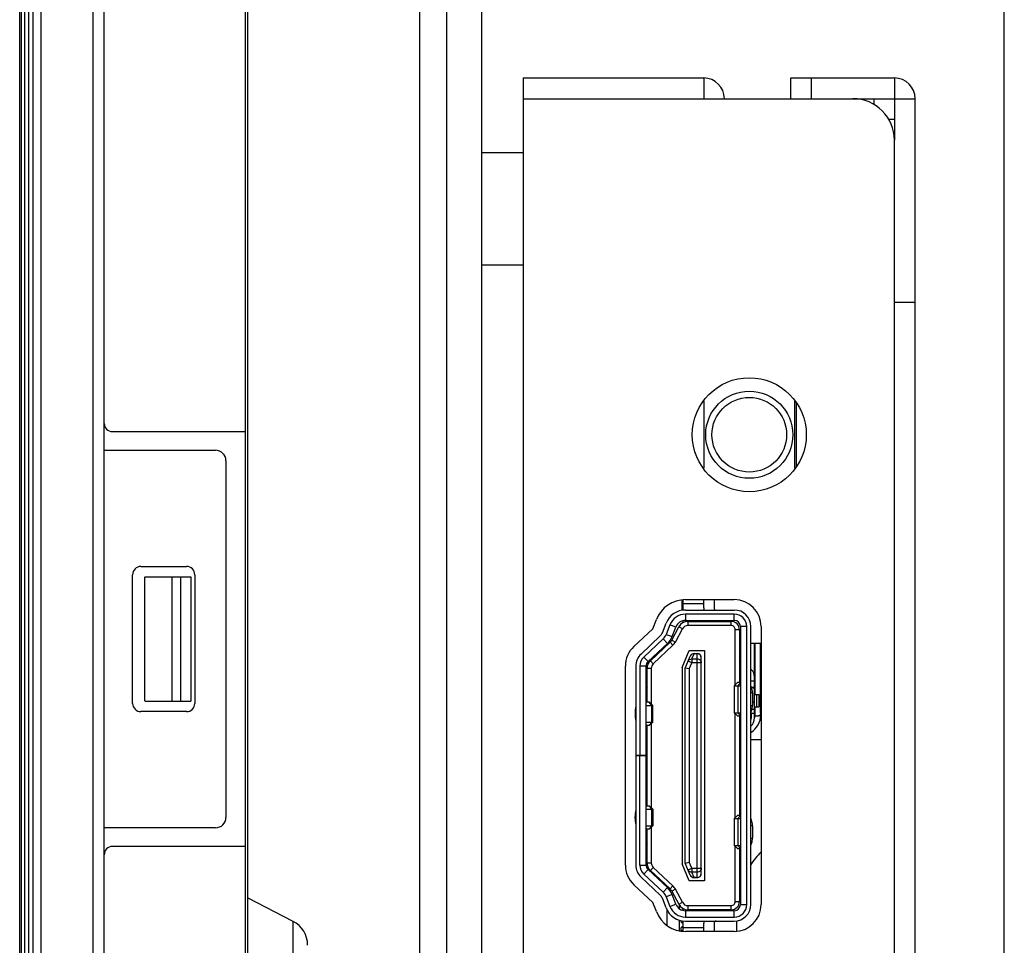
# Model space of a CAD drawing. Header units: millimetres. Extents: x 0 to 1852, y 0 to 1359.
# Tile 27 of 54: x 903 to 951, y 618 to 663. Entities that reach past the tile are written whole.
import ezdxf

# ---------------------------------------------------------------- set-up
doc = ezdxf.new("R2010")
doc.units = ezdxf.units.MM
doc.header["$LTSCALE"] = 65.395
doc.layers.get('0').update_dxf_attribs({"linetype": 'CONTINUOUS'})
for name, color, linetype in [('02___PRT_ALL_AXES', 7, 'CONTINUOUS'), ('5_ALL_CURVES', 7, 'CONTINUOUS'), ('7_ALL_FEATURES', 7, 'CONTINUOUS'), ('FEATURE', 7, 'CONTINUOUS')]:
    doc.layers.add(name, color=color, linetype=linetype)
doc.styles.get("Standard").update_dxf_attribs({"font": 'txt', "width": 0.8})
doc.dimstyles.new('DIMSTYLE_1', dxfattribs={"dimtxt": 2.5, "dimasz": 1.5, "dimexe": 1.5, "dimexo": 2, "dimtad": 1, "dimdsep": 46, "dimtxsty": 'Standard', "dimblk": '_FILLED', "dimblk1": '_FILLED', "dimblk2": '_FILLED', "dimcen": 0.09, "dimadec": 0, "dimazin": 0, "dimtp": 0.01, "dimtm": 0.01, "dimtfac": 1, "dimtofl": 0, "dimtmove": 0, "dimatfit": 3, "dimldrblk": '_FILLED', "dimfxl": 0, "dimtolj": 1, "dimarcsym": 0})

# ---------------------------------------------------------------- blocks, each defined once
blk = doc.blocks.new('_FILLED')
at = {"color": 0, "linetype": 'ByBlock'}
blk.add_solid([(0, 0), (-1, 0.267), (-1, -0.267)], dxfattribs=at)
blk = doc.blocks.new('*D3')
at = {"color": 2, "linetype": 'Continuous'}
for p, q in [((903.576, 748.893), (903.576, 756.912)), ((950.984, 566.893), (950.984, 756.912)), ((903.576, 755.412), (927.28, 755.412)), ((950.984, 755.412), (927.28, 755.412))]:
    blk.add_line(p, q, dxfattribs=at)
at = {"color": 2, "linetype": 'Continuous', "xscale": 1.5, "yscale": 1.5, "zscale": 1.5, "rotation": 180}
blk.add_blockref('_FILLED', (903.576, 755.412), dxfattribs=at)
at = {"color": 2, "linetype": 'Continuous', "xscale": 1.5, "yscale": 1.5, "zscale": 1.5}
blk.add_blockref('_FILLED', (950.984, 755.412), dxfattribs=at)
at = {"color": 2, "linetype": 'Continuous', "insert": (927.28, 758.537), "char_height": 2.5, "width": 10, "attachment_point": 2, "line_spacing_factor": 0.9}
blk.add_mtext('47.41', dxfattribs=at)

msp = doc.modelspace()

# ---------------------------------------------------------------- linework, layer by layer
at = {"color": 7, "linetype": 'Continuous'}
for p, q in [((903.496, 429.543), (903.496, 748.443)), ((904.131, 748.443), (904.131, 605.633)), ((907.572, 605.433), (907.572, 748.443)), ((903.931, 605.633), (903.931, 748.243)), ((903.726, 746.743), (903.726, 433.523)), ((904.531, 605.633), (904.531, 744.443)), ((907.031, 699.143), (907.031, 606.643)), ((914.383, 611.133), (914.383, 699.143)), ((914.484, 699.143), (914.484, 595.233)), ((936.484, 644.705), (936.484, 641.481)), ((940.884, 641.481), (940.884, 644.705)), ((940.944, 644.611), (940.944, 641.575)), ((907.972, 643.243), (914.383, 643.243)), ((907.572, 642.343), (912.942, 642.343)), ((913.442, 641.843), (913.442, 624.643)), ((908.942, 630.143), (908.942, 636.343)), ((909.342, 636.743), (911.542, 636.743)), ((911.942, 636.343), (911.942, 630.143)), ((909.53, 630.243), (909.536, 636.243)), ((909.542, 636.243), (911.742, 636.243)), ((910.852, 630.243), (910.852, 636.243)), ((911.249, 636.243), (911.249, 630.243)), ((911.742, 636.243), (911.742, 630.243)), ((935.434, 635.117), (935.434, 634.626)), ((935.484, 635.125), (935.484, 634.631)), ((936.484, 634.943), (935.484, 634.943)), ((936.484, 634.743), (936.484, 635.143)), ((936.984, 635.143), (936.984, 634.743)), ((935.605, 634.643), (937.959, 634.643)), ((935.605, 634.443), (935.605, 634.143)), ((937.959, 634.443), (935.605, 634.443)), ((936.484, 634.643), (936.484, 634.668)), ((937.959, 634.143), (937.959, 634.443)), ((934.493, 633.54), (934.673, 634.005)), ((935.484, 634.143), (935.484, 634.03)), ((935.605, 634.143), (937.959, 634.143)), ((935.722, 634.093), (935.722, 633.893)), ((935.722, 634.093), (937.809, 634.093)), ((936.484, 634.143), (936.484, 634.093)), ((936.584, 634.143), (936.584, 634.093)), ((937.559, 634.143), (937.559, 634.093)), ((937.759, 634.093), (937.759, 634.143)), ((937.809, 633.893), (937.809, 634.093)), ((934.859, 633.932), (934.679, 633.468)), ((935.139, 633.824), (934.859, 633.932)), ((934.943, 633.192), (935.28, 633.828)), ((934.959, 633.36), (935.139, 633.824)), ((935.119, 633.098), (935.457, 633.734)), ((935.457, 633.734), (935.28, 633.828)), ((937.809, 633.893), (935.722, 633.893)), ((938.009, 631.043), (938.009, 633.693)), ((938.209, 633.693), (938.009, 633.693)), ((938.209, 633.693), (938.209, 631.143)), ((938.259, 633.843), (938.259, 620.443)), ((938.559, 633.843), (938.259, 633.843)), ((938.559, 620.443), (938.559, 633.843)), ((938.759, 620.443), (938.759, 633.843)), ((933.462, 632.522), (934.393, 633.393)), ((934.53, 633.247), (933.599, 632.376)), ((933.804, 632.157), (934.735, 633.028)), ((933.912, 632.196), (934.863, 633.088)), ((934.735, 633.028), (934.53, 633.247)), ((934.679, 633.468), (934.959, 633.36)), ((935, 632.942), (934.863, 633.088)), ((934.943, 633.192), (935.119, 633.098)), ((938.759, 633.053), (939.259, 633.053)), ((938.934, 629.443), (938.934, 633.053)), ((938.945, 633.053), (938.945, 630.568)), ((939.229, 629.693), (939.229, 633.053)), ((934.049, 632.05), (935, 632.942)), ((935.441, 631.874), (935.792, 632.693)), ((935.792, 632.693), (936.521, 632.693)), ((936.023, 632.543), (936.023, 632.535)), ((936.023, 632.543), (936.171, 632.543)), ((936.171, 621.743), (936.171, 632.543)), ((936.521, 632.693), (936.521, 621.593)), ((933.599, 632.376), (933.804, 632.157)), ((933.912, 632.196), (934.049, 632.05)), ((935.591, 631.843), (935.839, 632.422)), ((935.917, 632.094), (935.733, 632.173)), ((935.791, 631.802), (935.917, 632.094)), ((935.917, 632.286), (936.023, 632.535)), ((935.917, 632.286), (935.917, 632.094)), ((935.917, 632.286), (936.171, 632.286)), ((936.371, 632.094), (935.917, 632.094)), ((936.171, 632.535), (936.023, 632.535)), ((936.371, 621.943), (936.371, 632.343)), ((938.259, 632.443), (938.209, 632.443)), ((938.209, 632.243), (938.259, 632.243)), ((938.209, 632.146), (938.224, 632.176)), ((938.224, 632.176), (938.238, 632.243)), ((933.209, 631.938), (933.209, 622.348)), ((933.409, 631.938), (933.409, 627.643)), ((933.709, 631.938), (933.409, 631.938)), ((933.709, 622.348), (933.709, 631.938)), ((933.754, 630.193), (933.754, 631.831)), ((933.954, 631.831), (933.754, 631.831)), ((933.954, 631.831), (933.954, 630.118)), ((935.441, 631.874), (935.441, 622.412)), ((935.591, 622.443), (935.591, 631.843)), ((935.791, 631.802), (935.591, 631.843)), ((935.791, 631.802), (935.791, 622.484)), ((938.241, 631.86), (938.209, 631.86)), ((938.209, 631.69), (938.241, 631.71)), ((938.241, 631.71), (938.241, 631.86)), ((938.759, 631.795), (938.787, 631.767)), ((933.749, 631.323), (933.709, 631.3)), ((933.749, 631.323), (933.754, 631.315)), ((938.109, 631.143), (937.959, 630.993)), ((938.255, 631.143), (938.109, 631.143)), ((938.255, 631.143), (938.139, 630.993)), ((938.241, 631.293), (938.209, 631.293)), ((938.209, 631.193), (938.241, 631.193)), ((938.241, 631.193), (938.241, 631.293)), ((938.759, 631.237), (938.934, 631.237)), ((933.709, 630.993), (933.754, 630.915)), ((937.959, 630.993), (937.959, 629.693)), ((937.959, 630.993), (938.259, 630.993)), ((938.139, 630.993), (938.139, 629.693)), ((938.842, 630.643), (938.759, 630.643)), ((938.934, 630.909), (938.792, 630.909)), ((938.794, 630.905), (938.934, 630.905)), ((938.796, 630.902), (938.934, 630.902)), ((938.868, 630.893), (938.8, 630.893)), ((938.842, 630.643), (938.842, 630.043)), ((909.542, 630.243), (911.742, 630.243)), ((933.754, 630.315), (933.709, 630.393)), ((933.879, 630.193), (933.709, 630.193)), ((933.99, 630.043), (933.849, 630.193)), ((933.879, 630.193), (934.029, 630.043)), ((938.842, 630.203), (938.877, 630.203)), ((938.934, 630.191), (938.842, 630.191)), ((938.934, 630.568), (939.149, 630.568)), ((939.034, 630.568), (939.034, 629.968)), ((939.149, 630.568), (939.149, 629.968)), ((911.542, 629.743), (909.342, 629.743)), ((933.179, 629.693), (933.179, 629.593)), ((933.209, 629.693), (933.179, 629.693)), ((933.709, 630.043), (934.029, 630.043)), ((933.99, 629.243), (933.99, 630.043)), ((934.029, 629.243), (934.029, 630.043)), ((937.959, 629.693), (938.259, 629.693)), ((938.109, 629.543), (937.959, 629.693)), ((938.139, 629.693), (938.255, 629.543)), ((938.759, 630.043), (938.842, 630.043)), ((938.817, 629.859), (938.934, 629.859)), ((938.934, 629.968), (939.149, 629.968)), ((938.945, 629.968), (938.945, 629.543)), ((933.179, 629.593), (933.209, 629.593)), ((933.709, 629.243), (934.029, 629.243)), ((933.849, 629.093), (933.99, 629.243)), ((933.879, 629.093), (934.029, 629.243)), ((938.009, 624.643), (938.009, 629.643)), ((938.109, 629.543), (938.255, 629.543)), ((938.209, 629.543), (938.209, 624.743)), ((938.209, 629.243), (938.259, 629.243)), ((938.759, 629.443), (938.784, 629.443)), ((938.784, 629.443), (938.784, 629.659)), ((938.934, 629.659), (938.784, 629.659)), ((938.945, 629.543), (939.135, 629.543)), ((933.709, 629.093), (933.879, 629.093)), ((933.754, 625.193), (933.754, 629.093)), ((933.954, 629.168), (933.954, 625.118)), ((938.259, 629.193), (938.209, 629.193)), ((938.259, 629.043), (938.209, 629.043)), ((938.259, 628.893), (938.209, 628.893)), ((938.259, 628.882), (938.209, 628.882)), ((933.209, 627.643), (933.709, 627.643)), ((933.709, 627.613), (933.209, 627.613)), ((933.229, 627.643), (933.229, 627.613)), ((933.409, 622.348), (933.409, 627.613)), ((933.879, 625.193), (933.709, 625.193)), ((933.709, 625.043), (934.029, 625.043)), ((933.99, 625.043), (933.849, 625.193)), ((933.879, 625.193), (934.029, 625.043)), ((933.99, 624.243), (933.99, 625.043)), ((934.029, 625.043), (934.029, 624.243)), ((933.179, 624.593), (933.179, 624.693)), ((933.209, 624.693), (933.179, 624.693)), ((933.179, 624.593), (933.209, 624.593)), ((938.109, 624.743), (937.959, 624.593)), ((937.959, 624.593), (937.959, 623.293)), ((937.959, 624.593), (938.259, 624.593)), ((938.255, 624.743), (938.109, 624.743)), ((938.255, 624.743), (938.139, 624.593)), ((938.139, 624.593), (938.139, 623.293)), ((912.942, 624.143), (907.572, 624.143)), ((933.709, 624.243), (934.029, 624.243)), ((933.709, 624.093), (933.879, 624.093)), ((933.754, 622.455), (933.754, 624.093)), ((933.849, 624.093), (933.99, 624.243)), ((933.879, 624.093), (934.029, 624.243)), ((933.954, 624.168), (933.954, 622.455)), ((938.842, 624.243), (938.759, 624.243)), ((938.842, 624.243), (938.842, 623.643)), ((933.709, 623.893), (933.754, 623.971)), ((938.759, 623.643), (938.842, 623.643)), ((914.383, 623.243), (907.972, 623.243)), ((933.754, 623.371), (933.709, 623.293)), ((938.109, 623.143), (937.959, 623.293)), ((937.959, 623.293), (938.259, 623.293)), ((938.009, 620.593), (938.009, 623.243)), ((938.109, 623.143), (938.255, 623.143)), ((938.139, 623.293), (938.255, 623.143)), ((938.209, 623.143), (938.209, 620.593)), ((933.709, 622.986), (933.749, 622.963)), ((933.754, 622.971), (933.749, 622.963)), ((933.409, 622.348), (933.709, 622.348)), ((933.804, 622.129), (933.599, 621.91)), ((933.754, 622.455), (933.954, 622.455)), ((934.735, 621.258), (933.804, 622.129)), ((934.049, 622.236), (933.912, 622.09)), ((935, 621.344), (934.049, 622.236)), ((935.792, 621.593), (935.441, 622.412)), ((935.591, 622.443), (935.791, 622.484)), ((935.839, 621.864), (935.591, 622.443)), ((935.733, 622.113), (935.917, 622.192)), ((935.917, 622.192), (935.791, 622.484)), ((935.917, 622.192), (935.917, 622)), ((935.917, 622.192), (936.371, 622.192)), ((934.393, 620.893), (933.462, 621.764)), ((933.599, 621.91), (934.53, 621.039)), ((934.863, 621.198), (933.912, 622.09)), ((936.023, 621.751), (935.917, 622)), ((936.171, 622), (935.917, 622)), ((936.023, 621.751), (936.023, 621.743)), ((936.023, 621.751), (936.171, 621.751)), ((936.171, 621.743), (936.023, 621.743)), ((938.209, 622.043), (938.259, 622.043)), ((938.259, 621.843), (938.209, 621.843)), ((934.53, 621.039), (934.735, 621.258)), ((934.714, 621.338), (934.714, 621.278)), ((934.863, 621.198), (935, 621.344)), ((935.119, 621.188), (934.943, 621.094)), ((935.457, 620.552), (935.119, 621.188)), ((936.521, 621.593), (935.792, 621.593)), ((916.681, 619.633), (914.484, 620.77)), ((934.673, 620.282), (934.493, 620.746)), ((934.959, 620.926), (934.679, 620.818)), ((934.679, 620.818), (934.859, 620.354)), ((934.943, 621.094), (935.28, 620.458)), ((935.139, 620.462), (934.959, 620.926)), ((934.714, 620.2), (934.714, 619.446)), ((934.859, 620.354), (935.139, 620.462)), ((935.28, 620.458), (935.457, 620.552)), ((935.304, 620.426), (935.304, 620.248)), ((935.454, 620.203), (935.454, 620.17)), ((935.484, 620.256), (935.484, 620.143)), ((935.722, 620.393), (935.722, 620.193)), ((935.722, 620.393), (937.809, 620.393)), ((937.809, 620.193), (937.809, 620.393)), ((938.009, 620.593), (938.209, 620.593)), ((938.259, 620.443), (938.559, 620.443)), ((935.605, 620.143), (935.605, 619.843)), ((937.959, 620.143), (935.605, 620.143)), ((935.605, 619.843), (937.959, 619.843)), ((937.809, 620.193), (935.722, 620.193)), ((936.484, 620.193), (936.484, 620.143)), ((937.559, 620.143), (937.559, 620.193)), ((937.759, 620.193), (937.759, 620.143)), ((937.959, 619.843), (937.959, 620.143)), ((916.681, 610.633), (916.681, 619.633)), ((935.304, 619.695), (935.304, 619.189)), ((935.393, 619.588), (935.393, 619.667)), ((935.393, 619.588), (935.484, 619.588)), ((935.393, 619.188), (935.393, 619.338)), ((935.404, 619.588), (935.404, 619.664)), ((935.404, 619.188), (935.404, 619.338)), ((935.484, 619.338), (935.404, 619.338)), ((935.454, 619.588), (935.454, 619.523)), ((935.454, 619.403), (935.454, 619.338)), ((935.484, 619.643), (935.484, 619.161)), ((935.484, 619.343), (936.484, 619.343)), ((935.605, 619.643), (937.959, 619.643)), ((936.484, 619.618), (936.484, 619.643)), ((936.484, 619.143), (936.484, 619.543)), ((936.984, 619.543), (936.984, 619.143)), ((935.393, 619.188), (935.484, 619.188)), ((935.454, 619.188), (935.454, 619.166))]:
    msp.add_line(p, q, dxfattribs=at)
at = {"color": 3, "linetype": 'Continuous'}
for p, q in [((903.576, 429.543), (903.576, 748.443)), ((925.784, 472.433), (925.784, 736.333)), ((922.784, 735.133), (922.784, 473.633)), ((924.084, 735.133), (924.084, 473.633))]:
    msp.add_line(p, q, dxfattribs=at)
at = {"color": 7, "linetype": 'Continuous'}
for radius in [2.1, 1.8]:
    msp.add_circle((938.684, 643.093), radius, dxfattribs=at)
for centre, radius, start, end in [((907.972, 643.643), 0.4, 180, 270), ((912.942, 641.843), 0.5, 0, 90), ((909.342, 636.343), 0.4, 90, 180), ((911.542, 636.343), 0.4, 0, 90), ((935.605, 633.643), 1, 90, 158.807), ((935.605, 633.643), 0.8, 90, 158.807), ((937.084, 634.743), 0.6, 180, 189.7188), ((937.084, 634.743), 0.1, 180, 270), ((937.959, 633.843), 0.8, 0, 90), ((937.959, 633.843), 0.6, 0, 90), ((935.605, 633.643), 0.5, 90, 158.807), ((935.722, 633.593), 0.5, 90, 152.0205), ((937.809, 633.693), 0.4, 360, 90), ((937.959, 633.843), 0.3, 0, 90), ((934.12, 633.685), 0.4, 313.0938, 338.807), ((935.722, 633.593), 0.3, 89.9999, 152.0207), ((937.809, 633.693), 0.2, 359.9998, 90.0002), ((934.12, 633.685), 0.6, 313.0938, 338.807), ((934.12, 633.685), 0.9, 313.0957, 338.807), ((934.589, 633.379), 0.4, 313.15, 332.0205), ((934.589, 633.379), 0.6, 313.15, 332.0205), ((936.023, 632.343), 0.2, 90, 156.8014), ((936.171, 632.343), 0.2, 0, 90), ((934.009, 631.938), 0.8, 133.0938, 180), ((934.009, 631.938), 0.6, 133.0938, 180), ((934.009, 631.938), 0.3, 133.0938, 180), ((934.254, 631.831), 0.5, 133.15, 180), ((936.007, 632.35), 0.182, 141.5253, 156.7547), ((936.008, 632.349), 0.184, 133.5795, 141.4905), ((936.009, 632.348), 0.185, 131.0104, 133.5821), ((936.016, 632.33), 0.205, 87.9676, 96.5969), ((934.254, 631.831), 0.3, 133.15, 179.9999), ((938.434, 631.413), 0.5, 0, 45), ((934.009, 631.473), 0.3, 180, 210), ((909.342, 630.143), 0.4, 180, 270), ((911.542, 630.143), 0.4, 270, 360), ((938.384, 629.443), 0.55, 313.2988, 360), ((938.384, 629.443), 0.4, 340.6304, 360), ((912.942, 624.643), 0.5, 270, 360), ((907.972, 622.843), 0.4, 90, 180), ((934.009, 622.813), 0.3, 150, 180), ((934.009, 622.348), 0.8, 180, 226.9062), ((934.009, 622.348), 0.6, 180, 226.9062), ((934.009, 622.348), 0.3, 180, 226.9062), ((934.254, 622.455), 0.5, 180, 226.85), ((934.254, 622.455), 0.3, 180.0001, 226.8499), ((936.023, 621.943), 0.2, 203.1986, 270), ((936.016, 621.956), 0.204, 262.0662, 272.0336), ((936.171, 621.943), 0.2, 270, 360), ((936.171, 621.961), 0.209, 270.0413, 287.2113), ((934.12, 620.601), 0.9, 21.193, 46.9043), ((934.589, 620.907), 0.4, 27.9795, 46.85), ((934.589, 620.907), 0.6, 27.9795, 46.85), ((934.12, 620.601), 0.4, 21.193, 46.9062), ((934.12, 620.601), 0.6, 21.193, 46.9062), ((935.605, 620.643), 1, 201.193, 270), ((935.605, 620.643), 0.8, 201.193, 270), ((935.605, 620.643), 0.5, 201.193, 270), ((935.722, 620.693), 0.5, 207.9795, 270), ((935.722, 620.693), 0.3, 207.9794, 270.0001), ((937.809, 620.593), 0.4, 270, 360), ((937.809, 620.593), 0.2, 269.9998, 0.0002), ((937.959, 620.443), 0.8, 270, 360), ((937.959, 620.443), 0.6, 270, 360), ((937.959, 620.443), 0.3, 270, 360), ((916.084, 618.479), 1.3, 359.9994, 62.6493), ((937.084, 619.543), 0.6, 170.2813, 180), ((937.084, 619.543), 0.1, 90, 180)]:
    msp.add_arc(centre, radius, start, end, dxfattribs=at)
msp.add_ellipse((938.584, 629.659), major_axis=(0.2, 0), ratio=1, start_param=0, end_param=0.369058, dxfattribs=at)
for points, knots in [([(935.733, 632.173), (935.747, 632.207), (935.801, 632.268), (935.879, 632.287), (935.917, 632.286)], [0, 0, 0, 0, 0.493361, 1, 1, 1, 1]), ([(935.993, 632.533), (935.983, 632.532), (935.945, 632.525), (935.909, 632.506), (935.887, 632.488)], [0, 0, 0, 0, 0.254188, 1, 1, 1, 1]), ([(936.371, 632.343), (936.371, 632.368), (936.361, 632.419), (936.316, 632.483), (936.249, 632.525), (936.197, 632.535), (936.171, 632.535)], [0, 0, 0, 0, 0.245307, 0.493334, 0.745323, 1, 1, 1, 1]), ([(936.171, 632.286), (936.197, 632.286), (936.25, 632.276), (936.316, 632.234), (936.361, 632.17), (936.371, 632.119), (936.371, 632.094)], [0, 0, 0, 0, 0.254986, 0.507034, 0.754965, 1, 1, 1, 1]), ([(938.842, 630.643), (938.842, 630.674), (938.836, 630.79), (938.803, 630.905), (938.76, 630.98)], [0, 0, 0, 0, 0.263694, 1, 1, 1, 1]), ([(938.868, 630.893), (938.88, 630.893), (938.9, 630.893), (938.919, 630.895), (938.926, 630.897)], [0, 0, 0, 0, 0.615334, 1, 1, 1, 1]), ([(938.926, 630.897), (938.927, 630.897), (938.93, 630.898), (938.934, 630.9), (938.934, 630.902)], [0, 0, 0, 0, 0.370819, 1, 1, 1, 1]), ([(938.927, 630.198), (938.921, 630.2), (938.904, 630.202), (938.887, 630.203), (938.877, 630.203)], [0, 0, 0, 0, 0.385939, 1, 1, 1, 1]), ([(938.934, 630.191), (938.934, 630.192), (938.933, 630.195), (938.93, 630.197), (938.927, 630.198)], [0, 0, 0, 0, 0.206783, 1, 1, 1, 1]), ([(933.208, 629.972), (933.203, 629.951), (933.185, 629.859), (933.179, 629.765), (933.179, 629.693)], [0, 0, 0, 0, 0.232972, 1, 1, 1, 1]), ([(938.76, 629.706), (938.774, 629.73), (938.823, 629.835), (938.842, 629.954), (938.842, 630.043)], [0, 0, 0, 0, 0.233784, 1, 1, 1, 1]), ([(939.229, 629.693), (939.229, 629.674), (939.225, 629.637), (939.205, 629.588), (939.175, 629.553), (939.147, 629.543), (939.135, 629.543)], [0, 0, 0, 0, 0.299293, 0.572385, 0.803631, 1, 1, 1, 1]), ([(933.179, 629.593), (933.179, 629.568), (933.181, 629.475), (933.193, 629.381), (933.208, 629.314)], [0, 0, 0, 0, 0.262428, 1, 1, 1, 1]), ([(938.945, 629.543), (938.942, 629.543), (938.937, 629.535), (938.935, 629.52), (938.934, 629.498), (938.934, 629.471), (938.934, 629.452), (938.934, 629.443)], [0, 0, 0, 0, 0.088366, 0.204859, 0.46191, 0.729397, 1, 1, 1, 1]), ([(938.26, 628.638), (938.255, 628.637), (938.239, 628.634), (938.222, 628.631), (938.209, 628.63)], [0, 0, 0, 0, 0.245902, 1, 1, 1, 1]), ([(933.208, 624.972), (933.203, 624.951), (933.185, 624.859), (933.179, 624.765), (933.179, 624.693)], [0, 0, 0, 0, 0.232972, 1, 1, 1, 1]), ([(933.179, 624.593), (933.179, 624.568), (933.181, 624.475), (933.193, 624.381), (933.208, 624.314)], [0, 0, 0, 0, 0.262428, 1, 1, 1, 1]), ([(938.842, 624.243), (938.842, 624.274), (938.836, 624.39), (938.803, 624.505), (938.76, 624.58)], [0, 0, 0, 0, 0.263694, 1, 1, 1, 1]), ([(938.76, 623.306), (938.774, 623.33), (938.823, 623.435), (938.842, 623.554), (938.842, 623.643)], [0, 0, 0, 0, 0.233784, 1, 1, 1, 1]), ([(935.917, 622), (935.879, 621.999), (935.801, 622.018), (935.747, 622.079), (935.733, 622.113)], [0, 0, 0, 0, 0.506639, 1, 1, 1, 1]), ([(936.371, 622.192), (936.371, 622.167), (936.361, 622.116), (936.316, 622.052), (936.25, 622.01), (936.197, 622), (936.171, 622)], [0, 0, 0, 0, 0.245035, 0.492966, 0.745014, 1, 1, 1, 1]), ([(935.839, 621.864), (935.852, 621.835), (935.894, 621.782), (935.956, 621.758), (935.988, 621.753)], [0, 0, 0, 0, 0.495095, 1, 1, 1, 1]), ([(936.233, 621.761), (936.263, 621.77), (936.317, 621.802), (936.352, 621.855), (936.362, 621.884)], [0, 0, 0, 0, 0.50488, 1, 1, 1, 1])]:
    msp.add_open_spline(points, degree=3, knots=knots, dxfattribs=at)
msp.add_open_spline([(936.362, 621.884), (936.368, 621.903), (936.371, 621.923), (936.371, 621.943)], degree=3, dxfattribs=at)
at = {"layer": '02___PRT_ALL_AXES', "color": 7, "linetype": 'Continuous'}
for p, q in [((925.784, 656.693), (927.784, 656.693)), ((925.784, 651.293), (927.784, 651.293))]:
    msp.add_line(p, q, dxfattribs=at)
at = {"layer": '02___PRT_ALL_AXES', "color": 3, "linetype": 'Continuous'}
msp.add_circle((938.684, 643.093), 2.75, dxfattribs=at)
at = {"layer": '5_ALL_CURVES', "color": 4, "linetype": 'Continuous'}
for p, q in [((939.234, 633.053), (939.234, 629.593)), ((938.234, 628.593), (938.209, 628.593))]:
    msp.add_line(p, q, dxfattribs=at)
for start, end in [(301.6731, 360), (270, 271.4327)]:
    msp.add_arc((938.234, 629.593), 1, start, end, dxfattribs=at)
at = {"layer": '7_ALL_FEATURES', "color": 3, "linetype": 'Continuous'}
for p, q in [((927.784, 660.293), (927.784, 659.293)), ((927.784, 660.293), (936.484, 660.293)), ((936.484, 660.293), (936.484, 659.293)), ((940.684, 660.293), (945.684, 660.293)), ((927.784, 659.293), (943.684, 659.293)), ((946.684, 518.693), (946.684, 659.293)), ((945.684, 565.093), (945.684, 657.293)), ((945.684, 649.493), (946.684, 649.493)), ((935.605, 635.143), (937.959, 635.143)), ((934.035, 633.742), (934.207, 634.185)), ((933.121, 632.887), (934.035, 633.742)), ((939.259, 633.843), (939.259, 620.443)), ((932.709, 622.348), (932.709, 631.938)), ((934.035, 620.544), (933.121, 621.399)), ((934.207, 620.101), (934.035, 620.544)), ((937.959, 619.143), (935.605, 619.143))]:
    msp.add_line(p, q, dxfattribs=at)
at = {"layer": '7_ALL_FEATURES', "color": 7, "linetype": 'Continuous'}
for p, q in [((940.684, 659.293), (940.684, 660.293)), ((941.684, 659.293), (941.684, 660.293)), ((945.684, 660.293), (945.684, 657.293)), ((943.684, 659.293), (946.684, 659.293)), ((938.209, 628.393), (938.259, 628.393)), ((938.759, 628.393), (939.259, 628.393)), ((938.084, 619.143), (938.084, 619.643))]:
    msp.add_line(p, q, dxfattribs=at)
at = {"layer": '7_ALL_FEATURES', "color": 3, "linetype": 'Continuous'}
for centre, radius, start, end in [((936.484, 659.293), 1, 0, 90), ((945.684, 659.293), 1, 0, 90), ((943.684, 657.293), 2, 0, 90), ((935.605, 633.643), 1.5, 90, 158.807), ((937.959, 633.843), 1.3, 0, 90), ((934.009, 631.938), 1.3, 133.0938, 180), ((934.009, 622.348), 1.3, 180, 226.9062), ((937.959, 620.443), 1.3, 270, 360), ((935.605, 620.643), 1.5, 201.193, 270)]:
    msp.add_arc(centre, radius, start, end, dxfattribs=at)
at = {"layer": '7_ALL_FEATURES', "color": 7, "linetype": 'Continuous'}
msp.add_arc((942.084, 620.15), 4, 135, 146.7176, dxfattribs=at)
at = {"layer": 'FEATURE', "color": 3, "linetype": 'Continuous'}
for p, q in [((927.784, 659.293), (927.784, 518.693)), ((945.684, 658.293), (945.391, 658.293))]:
    msp.add_line(p, q, dxfattribs=at)
at = {"layer": 'FEATURE', "color": 7, "linetype": 'Continuous'}
msp.add_line((944.684, 659.293), (944.684, 659.001), dxfattribs=at)

# ---------------------------------------------------------------- dimensions: what is measured, and where the dimension line sits
at = {"color": 2, "linetype": 'Continuous'}
dim = msp.add_linear_dim(base=(903.576, 755.412), p1=(950.984, 564.893), p2=(903.576, 746.893), angle=180, dimstyle='DIMSTYLE_1', dxfattribs=at)
dim.commit()
dim.dimension.update_dxf_attribs({"geometry": '*D3', "text_midpoint": (927.03, 755.412), "dimtype": 160})

doc.saveas('drawing.dxf')
